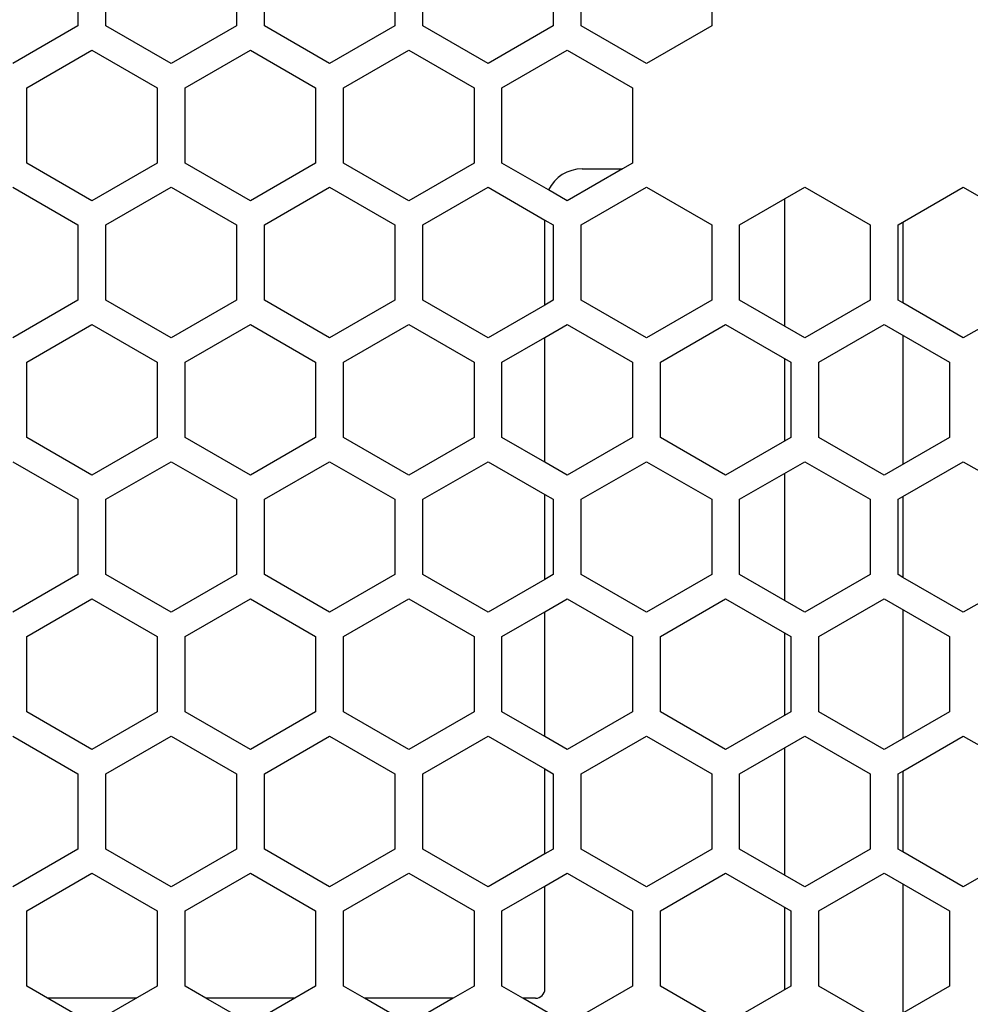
# Model space of a CAD drawing. Header units: millimetres. Extents: x -183 to 9, y -80 to 303.
# Tile 4 of 21: x -142 to -91, y 34 to 87. Entities that reach past the tile are written whole.
import ezdxf

# ---------------------------------------------------------------- set-up
doc = ezdxf.new("R2010")
doc.units = ezdxf.units.MM

# ---------------------------------------------------------------- blocks, each defined once
blk = doc.blocks.new('Abdeckfolie-S60-PSU_1__15', base_point=(-154, 34.5))
at = {"color": 7, "linetype": 'Continuous'}
for p, q in [((-111.7, 79), (-109.54, 79)), ((-113.7, 71.691), (-113.7, 76.252)), ((-113.7, 63.262), (-113.7, 69.959)), ((-113.7, 56.969), (-113.7, 61.53)), ((-113.7, 48.539), (-113.7, 55.236)), ((-113.7, 42.246), (-113.7, 46.807)), ((-113.7, 35), (-113.7, 40.514)), ((-135.617, 34.5), (-140.383, 34.5)), ((-127.117, 34.5), (-131.883, 34.5)), ((-118.617, 34.5), (-123.383, 34.5)), ((-114.2, 34.5), (-114.883, 34.5))]:
    blk.add_line(p, q, dxfattribs=at)
for centre, radius, start, end in [((-111.7, 77), 2, 90, 154.2371), ((-114.2, 35), 0.5, 270, 0)]:
    blk.add_arc(centre, radius, start, end, dxfattribs=at)
blk = doc.blocks.new('Netzteil-HLG-240-24__22', base_point=(-156.167, 20.422))
at = {"color": 7, "linetype": 'Continuous'}
for p, q in [((-100.833, 70.555), (-100.833, 77.388)), ((-94.5, 76.137), (-94.5, 71.806)), ((-94.5, 70.074), (-94.5, 63.146)), ((-100.833, 64.397), (-100.833, 68.823)), ((-100.833, 55.833), (-100.833, 62.665)), ((-94.5, 61.414), (-94.5, 57.084)), ((-94.5, 55.352), (-94.5, 48.424)), ((-100.833, 49.675), (-100.833, 54.101)), ((-100.833, 41.111), (-100.833, 47.943)), ((-94.5, 46.692), (-94.5, 42.362)), ((-94.5, 40.63), (-94.5, 33.701)), ((-100.833, 34.952), (-100.833, 39.378))]:
    blk.add_line(p, q, dxfattribs=at)
blk = doc.blocks.new('Gehaeuseschale-unten-L5_0007876-schwarz__35', base_point=(-171, -19.5))
at = {"color": 7, "linetype": 'Continuous'}
for p, q in [((-138.75, 90.715), (-138.75, 86.673)), ((-138.75, 86.673), (-142.25, 84.652)), ((-124.5, 83.353), (-121, 85.374)), ((-121, 85.374), (-117.5, 83.353)), ((-116, 83.353), (-112.5, 85.374)), ((-112.5, 85.374), (-109, 83.353)), ((-124.5, 79.312), (-124.5, 83.353)), ((-117.5, 83.353), (-117.5, 79.312)), ((-116, 79.312), (-116, 83.353)), ((-109, 83.353), (-109, 79.312)), ((-121, 77.291), (-124.5, 79.312)), ((-117.5, 79.312), (-121, 77.291)), ((-113.501, 77.869), (-116, 79.312)), ((-109, 79.312), (-109.54, 79)), ((-109.54, 79), (-112.5, 77.291)), ((-128.75, 75.992), (-125.25, 78.013)), ((-125.25, 78.013), (-121.75, 75.992)), ((-120.25, 75.992), (-116.75, 78.013)), ((-116.75, 78.013), (-113.7, 76.252)), ((-112.5, 77.291), (-113.501, 77.869)), ((-111.75, 75.992), (-108.25, 78.013)), ((-108.25, 78.013), (-104.75, 75.992)), ((-103.25, 75.992), (-99.75, 78.013)), ((-99.75, 78.013), (-96.25, 75.992)), ((-94.75, 75.992), (-91.25, 78.013)), ((-91.25, 78.013), (-87.75, 75.992)), ((-113.7, 76.252), (-113.25, 75.992)), ((-128.75, 71.951), (-128.75, 75.992)), ((-121.75, 75.992), (-121.75, 71.951)), ((-120.25, 71.951), (-120.25, 75.992)), ((-113.25, 75.992), (-113.25, 71.951)), ((-111.75, 71.951), (-111.75, 75.992)), ((-104.75, 75.992), (-104.75, 71.951)), ((-103.25, 71.951), (-103.25, 75.992)), ((-96.25, 75.992), (-96.25, 71.951)), ((-94.75, 71.951), (-94.75, 75.992)), ((-125.25, 69.93), (-128.75, 71.951)), ((-121.75, 71.951), (-125.25, 69.93)), ((-116.75, 69.93), (-120.25, 71.951)), ((-113.25, 71.951), (-113.7, 71.691)), ((-108.25, 69.93), (-111.75, 71.951)), ((-104.75, 71.951), (-108.25, 69.93)), ((-99.75, 69.93), (-103.25, 71.951)), ((-96.25, 71.951), (-99.75, 69.93)), ((-94.5, 71.806), (-94.75, 71.951)), ((-87.75, 71.951), (-91.25, 69.93)), ((-113.7, 71.691), (-116.75, 69.93)), ((-91.25, 69.93), (-94.5, 71.806)), ((-133, 68.631), (-129.5, 70.652)), ((-129.5, 70.652), (-126, 68.631)), ((-124.5, 68.631), (-121, 70.652)), ((-121, 70.652), (-117.5, 68.631)), ((-113.7, 69.959), (-112.5, 70.652)), ((-112.5, 70.652), (-109, 68.631)), ((-107.5, 68.631), (-104, 70.652)), ((-104, 70.652), (-100.5, 68.631)), ((-99, 68.631), (-95.5, 70.652)), ((-95.5, 70.652), (-92, 68.631)), ((-116, 68.631), (-113.7, 69.959)), ((-133, 64.59), (-133, 68.631)), ((-126, 68.631), (-126, 64.59)), ((-124.5, 64.59), (-124.5, 68.631)), ((-117.5, 68.631), (-117.5, 64.59)), ((-116, 64.59), (-116, 68.631)), ((-109, 68.631), (-109, 64.59)), ((-107.5, 64.59), (-107.5, 68.631)), ((-100.5, 68.631), (-100.5, 64.59)), ((-99, 64.59), (-99, 68.631)), ((-92, 68.631), (-92, 64.59)), ((-129.5, 62.569), (-133, 64.59)), ((-126, 64.59), (-129.5, 62.569)), ((-121, 62.569), (-124.5, 64.59)), ((-117.5, 64.59), (-121, 62.569)), ((-113.7, 63.262), (-116, 64.59)), ((-109, 64.59), (-112.5, 62.569)), ((-104, 62.569), (-107.5, 64.59)), ((-100.5, 64.59), (-104, 62.569)), ((-95.5, 62.569), (-99, 64.59)), ((-92, 64.59), (-95.5, 62.569)), ((-137.25, 61.27), (-133.75, 63.291)), ((-133.75, 63.291), (-130.25, 61.27)), ((-128.75, 61.27), (-125.25, 63.291)), ((-125.25, 63.291), (-121.75, 61.27)), ((-120.25, 61.27), (-116.75, 63.291)), ((-116.75, 63.291), (-113.7, 61.53)), ((-112.5, 62.569), (-113.7, 63.262)), ((-111.75, 61.27), (-108.25, 63.291)), ((-108.25, 63.291), (-104.75, 61.27)), ((-103.25, 61.27), (-99.75, 63.291)), ((-99.75, 63.291), (-96.25, 61.27)), ((-94.5, 61.414), (-91.25, 63.291)), ((-91.25, 63.291), (-87.75, 61.27)), ((-113.7, 61.53), (-113.25, 61.27)), ((-94.75, 61.27), (-94.5, 61.414)), ((-137.25, 57.228), (-137.25, 61.27)), ((-130.25, 61.27), (-130.25, 57.228)), ((-128.75, 57.228), (-128.75, 61.27)), ((-121.75, 61.27), (-121.75, 57.228)), ((-120.25, 57.228), (-120.25, 61.27)), ((-113.25, 61.27), (-113.25, 57.228)), ((-111.75, 57.228), (-111.75, 61.27)), ((-104.75, 61.27), (-104.75, 57.228)), ((-103.25, 57.228), (-103.25, 61.27)), ((-96.25, 61.27), (-96.25, 57.228)), ((-94.75, 57.228), (-94.75, 61.27)), ((-133.75, 55.208), (-137.25, 57.228)), ((-130.25, 57.228), (-133.75, 55.208)), ((-125.25, 55.208), (-128.75, 57.228)), ((-121.75, 57.228), (-125.25, 55.208)), ((-116.75, 55.208), (-120.25, 57.228)), ((-113.25, 57.228), (-113.7, 56.969)), ((-108.25, 55.208), (-111.75, 57.228)), ((-104.75, 57.228), (-108.25, 55.208)), ((-99.75, 55.208), (-103.25, 57.228)), ((-96.25, 57.228), (-99.75, 55.208)), ((-94.5, 57.084), (-94.75, 57.228)), ((-91.25, 55.208), (-94.5, 57.084)), ((-87.75, 57.228), (-91.25, 55.208)), ((-113.7, 56.969), (-116.75, 55.208)), ((-141.5, 53.909), (-138, 55.929)), ((-138, 55.929), (-134.5, 53.909)), ((-133, 53.909), (-129.5, 55.929)), ((-129.5, 55.929), (-126, 53.909)), ((-124.5, 53.909), (-121, 55.929)), ((-121, 55.929), (-117.5, 53.909)), ((-113.7, 55.236), (-112.5, 55.929)), ((-112.5, 55.929), (-109, 53.909)), ((-107.5, 53.909), (-104, 55.929)), ((-104, 55.929), (-100.5, 53.909)), ((-99, 53.909), (-95.5, 55.929)), ((-95.5, 55.929), (-92, 53.909)), ((-116, 53.909), (-113.7, 55.236)), ((-141.5, 49.867), (-141.5, 53.909)), ((-134.5, 53.909), (-134.5, 49.867)), ((-133, 49.867), (-133, 53.909)), ((-126, 53.909), (-126, 49.867)), ((-124.5, 49.867), (-124.5, 53.909)), ((-117.5, 53.909), (-117.5, 49.867)), ((-116, 49.867), (-116, 53.909)), ((-109, 53.909), (-109, 49.867)), ((-107.5, 49.867), (-107.5, 53.909)), ((-100.5, 53.909), (-100.5, 49.867)), ((-99, 49.867), (-99, 53.909)), ((-92, 53.909), (-92, 49.867)), ((-138, 47.846), (-141.5, 49.867)), ((-134.5, 49.867), (-138, 47.846)), ((-129.5, 47.846), (-133, 49.867)), ((-126, 49.867), (-129.5, 47.846)), ((-121, 47.846), (-124.5, 49.867)), ((-117.5, 49.867), (-121, 47.846)), ((-113.7, 48.539), (-116, 49.867)), ((-109, 49.867), (-112.5, 47.846)), ((-104, 47.846), (-107.5, 49.867)), ((-100.5, 49.867), (-104, 47.846)), ((-95.5, 47.846), (-99, 49.867)), ((-92, 49.867), (-95.5, 47.846)), ((-137.25, 46.547), (-133.75, 48.568)), ((-133.75, 48.568), (-130.25, 46.547)), ((-128.75, 46.547), (-125.25, 48.568)), ((-125.25, 48.568), (-121.75, 46.547)), ((-120.25, 46.547), (-116.75, 48.568)), ((-116.75, 48.568), (-113.7, 46.807)), ((-112.5, 47.846), (-113.7, 48.539)), ((-111.75, 46.547), (-108.25, 48.568)), ((-108.25, 48.568), (-104.75, 46.547)), ((-103.25, 46.547), (-99.75, 48.568)), ((-99.75, 48.568), (-96.25, 46.547)), ((-94.5, 46.692), (-91.25, 48.568)), ((-91.25, 48.568), (-87.75, 46.547)), ((-137.25, 42.506), (-137.25, 46.547)), ((-130.25, 46.547), (-130.25, 42.506)), ((-128.75, 42.506), (-128.75, 46.547)), ((-121.75, 46.547), (-121.75, 42.506)), ((-120.25, 42.506), (-120.25, 46.547)), ((-113.7, 46.807), (-113.25, 46.547)), ((-113.25, 46.547), (-113.25, 42.506)), ((-111.75, 42.506), (-111.75, 46.547)), ((-104.75, 46.547), (-104.75, 42.506)), ((-103.25, 42.506), (-103.25, 46.547)), ((-96.25, 46.547), (-96.25, 42.506)), ((-94.75, 46.547), (-94.5, 46.692)), ((-94.75, 42.506), (-94.75, 46.547)), ((-133.75, 40.485), (-137.25, 42.506)), ((-130.25, 42.506), (-133.75, 40.485)), ((-125.25, 40.485), (-128.75, 42.506)), ((-121.75, 42.506), (-125.25, 40.485)), ((-116.75, 40.485), (-120.25, 42.506)), ((-113.25, 42.506), (-113.7, 42.246)), ((-108.25, 40.485), (-111.75, 42.506)), ((-104.75, 42.506), (-108.25, 40.485)), ((-99.75, 40.485), (-103.25, 42.506)), ((-96.25, 42.506), (-99.75, 40.485)), ((-94.5, 42.362), (-94.75, 42.506)), ((-91.25, 40.485), (-94.5, 42.362)), ((-87.75, 42.506), (-91.25, 40.485)), ((-113.7, 42.246), (-116.75, 40.485)), ((-133, 39.186), (-129.5, 41.207)), ((-129.5, 41.207), (-126, 39.186)), ((-124.5, 39.186), (-121, 41.207)), ((-121, 41.207), (-117.5, 39.186)), ((-113.7, 40.514), (-112.5, 41.207)), ((-112.5, 41.207), (-109, 39.186)), ((-107.5, 39.186), (-104, 41.207)), ((-104, 41.207), (-100.5, 39.186)), ((-99, 39.186), (-95.5, 41.207)), ((-95.5, 41.207), (-92, 39.186)), ((-116, 39.186), (-113.7, 40.514)), ((-133, 35.145), (-133, 39.186)), ((-126, 39.186), (-126, 35.145)), ((-124.5, 35.145), (-124.5, 39.186)), ((-117.5, 39.186), (-117.5, 35.145)), ((-116, 35.145), (-116, 39.186)), ((-109, 39.186), (-109, 35.145)), ((-107.5, 35.145), (-107.5, 39.186)), ((-100.5, 39.186), (-100.5, 39)), ((-99, 35.145), (-99, 39.186)), ((-92, 39.186), (-92, 35.145)), ((-100.5, 39), (-100.5, 35.145)), ((-131.883, 34.5), (-133, 35.145)), ((-126, 35.145), (-127.117, 34.5)), ((-123.383, 34.5), (-124.5, 35.145)), ((-117.5, 35.145), (-118.617, 34.5)), ((-114.883, 34.5), (-116, 35.145)), ((-109, 35.145), (-112.5, 33.124)), ((-104, 33.124), (-107.5, 35.145)), ((-100.5, 35.145), (-104, 33.124)), ((-95.5, 33.124), (-99, 35.145)), ((-92, 35.145), (-95.5, 33.124)), ((-129.5, 33.124), (-131.883, 34.5)), ((-127.117, 34.5), (-129.5, 33.124)), ((-121, 33.124), (-123.383, 34.5)), ((-118.617, 34.5), (-121, 33.124)), ((-112.5, 33.124), (-114.883, 34.5))]:
    blk.add_line(p, q, dxfattribs=at)
blk = doc.blocks.new('Gehaeuseschale-unten__36', base_point=(-171, -19.5))
at = {"color": 7, "linetype": 'Continuous'}
for p, q in [((-138.75, 90.715), (-138.75, 86.673)), ((-138.75, 86.673), (-142.25, 84.652)), ((-124.5, 83.353), (-121, 85.374)), ((-121, 85.374), (-117.5, 83.353)), ((-116, 83.353), (-112.5, 85.374)), ((-112.5, 85.374), (-109, 83.353)), ((-124.5, 79.312), (-124.5, 83.353)), ((-117.5, 83.353), (-117.5, 79.312)), ((-116, 79.312), (-116, 83.353)), ((-109, 83.353), (-109, 79.312)), ((-121, 77.291), (-124.5, 79.312)), ((-117.5, 79.312), (-121, 77.291)), ((-113.501, 77.869), (-116, 79.312)), ((-109, 79.312), (-109.54, 79)), ((-109.54, 79), (-112.5, 77.291)), ((-128.75, 75.992), (-125.25, 78.013)), ((-125.25, 78.013), (-121.75, 75.992)), ((-120.25, 75.992), (-116.75, 78.013)), ((-116.75, 78.013), (-113.7, 76.252)), ((-112.5, 77.291), (-113.501, 77.869)), ((-111.75, 75.992), (-108.25, 78.013)), ((-108.25, 78.013), (-104.75, 75.992)), ((-103.25, 75.992), (-99.75, 78.013)), ((-99.75, 78.013), (-96.25, 75.992)), ((-94.75, 75.992), (-91.25, 78.013)), ((-91.25, 78.013), (-87.75, 75.992)), ((-113.7, 76.252), (-113.25, 75.992)), ((-128.75, 71.951), (-128.75, 75.992)), ((-121.75, 75.992), (-121.75, 71.951)), ((-120.25, 71.951), (-120.25, 75.992)), ((-113.25, 75.992), (-113.25, 71.951)), ((-111.75, 71.951), (-111.75, 75.992)), ((-104.75, 75.992), (-104.75, 71.951)), ((-103.25, 71.951), (-103.25, 75.992)), ((-96.25, 75.992), (-96.25, 71.951)), ((-94.75, 71.951), (-94.75, 75.992)), ((-125.25, 69.93), (-128.75, 71.951)), ((-121.75, 71.951), (-125.25, 69.93)), ((-116.75, 69.93), (-120.25, 71.951)), ((-113.25, 71.951), (-113.7, 71.691)), ((-108.25, 69.93), (-111.75, 71.951)), ((-104.75, 71.951), (-108.25, 69.93)), ((-99.75, 69.93), (-103.25, 71.951)), ((-96.25, 71.951), (-99.75, 69.93)), ((-94.5, 71.806), (-94.75, 71.951)), ((-87.75, 71.951), (-91.25, 69.93)), ((-113.7, 71.691), (-116.75, 69.93)), ((-91.25, 69.93), (-94.5, 71.806)), ((-133, 68.631), (-129.5, 70.652)), ((-129.5, 70.652), (-126, 68.631)), ((-124.5, 68.631), (-121, 70.652)), ((-121, 70.652), (-117.5, 68.631)), ((-113.7, 69.959), (-112.5, 70.652)), ((-112.5, 70.652), (-109, 68.631)), ((-107.5, 68.631), (-104, 70.652)), ((-104, 70.652), (-100.5, 68.631)), ((-99, 68.631), (-95.5, 70.652)), ((-95.5, 70.652), (-92, 68.631)), ((-116, 68.631), (-113.7, 69.959)), ((-133, 64.59), (-133, 68.631)), ((-126, 68.631), (-126, 64.59)), ((-124.5, 64.59), (-124.5, 68.631)), ((-117.5, 68.631), (-117.5, 64.59)), ((-116, 64.59), (-116, 68.631)), ((-109, 68.631), (-109, 64.59)), ((-107.5, 64.59), (-107.5, 68.631)), ((-100.5, 68.631), (-100.5, 64.59)), ((-99, 64.59), (-99, 68.631)), ((-92, 68.631), (-92, 64.59)), ((-129.5, 62.569), (-133, 64.59)), ((-126, 64.59), (-129.5, 62.569)), ((-121, 62.569), (-124.5, 64.59)), ((-117.5, 64.59), (-121, 62.569)), ((-113.7, 63.262), (-116, 64.59)), ((-109, 64.59), (-112.5, 62.569)), ((-104, 62.569), (-107.5, 64.59)), ((-100.5, 64.59), (-104, 62.569)), ((-95.5, 62.569), (-99, 64.59)), ((-92, 64.59), (-95.5, 62.569)), ((-137.25, 61.27), (-133.75, 63.291)), ((-133.75, 63.291), (-130.25, 61.27)), ((-128.75, 61.27), (-125.25, 63.291)), ((-125.25, 63.291), (-121.75, 61.27)), ((-120.25, 61.27), (-116.75, 63.291)), ((-116.75, 63.291), (-113.7, 61.53)), ((-112.5, 62.569), (-113.7, 63.262)), ((-111.75, 61.27), (-108.25, 63.291)), ((-108.25, 63.291), (-104.75, 61.27)), ((-103.25, 61.27), (-99.75, 63.291)), ((-99.75, 63.291), (-96.25, 61.27)), ((-94.5, 61.414), (-91.25, 63.291)), ((-91.25, 63.291), (-87.75, 61.27)), ((-113.7, 61.53), (-113.25, 61.27)), ((-94.75, 61.27), (-94.5, 61.414)), ((-137.25, 57.228), (-137.25, 61.27)), ((-130.25, 61.27), (-130.25, 57.228)), ((-128.75, 57.228), (-128.75, 61.27)), ((-121.75, 61.27), (-121.75, 57.228)), ((-120.25, 57.228), (-120.25, 61.27)), ((-113.25, 61.27), (-113.25, 57.228)), ((-111.75, 57.228), (-111.75, 61.27)), ((-104.75, 61.27), (-104.75, 57.228)), ((-103.25, 57.228), (-103.25, 61.27)), ((-96.25, 61.27), (-96.25, 57.228)), ((-94.75, 57.228), (-94.75, 61.27)), ((-133.75, 55.208), (-137.25, 57.228)), ((-130.25, 57.228), (-133.75, 55.208)), ((-125.25, 55.208), (-128.75, 57.228)), ((-121.75, 57.228), (-125.25, 55.208)), ((-116.75, 55.208), (-120.25, 57.228)), ((-113.25, 57.228), (-113.7, 56.969)), ((-108.25, 55.208), (-111.75, 57.228)), ((-104.75, 57.228), (-108.25, 55.208)), ((-99.75, 55.208), (-103.25, 57.228)), ((-96.25, 57.228), (-99.75, 55.208)), ((-94.5, 57.084), (-94.75, 57.228)), ((-91.25, 55.208), (-94.5, 57.084)), ((-87.75, 57.228), (-91.25, 55.208)), ((-113.7, 56.969), (-116.75, 55.208)), ((-141.5, 53.909), (-138, 55.929)), ((-138, 55.929), (-134.5, 53.909)), ((-133, 53.909), (-129.5, 55.929)), ((-129.5, 55.929), (-126, 53.909)), ((-124.5, 53.909), (-121, 55.929)), ((-121, 55.929), (-117.5, 53.909)), ((-113.7, 55.236), (-112.5, 55.929)), ((-112.5, 55.929), (-109, 53.909)), ((-107.5, 53.909), (-104, 55.929)), ((-104, 55.929), (-100.5, 53.909)), ((-99, 53.909), (-95.5, 55.929)), ((-95.5, 55.929), (-92, 53.909)), ((-116, 53.909), (-113.7, 55.236)), ((-141.5, 49.867), (-141.5, 53.909)), ((-134.5, 53.909), (-134.5, 49.867)), ((-133, 49.867), (-133, 53.909)), ((-126, 53.909), (-126, 49.867)), ((-124.5, 49.867), (-124.5, 53.909)), ((-117.5, 53.909), (-117.5, 49.867)), ((-116, 49.867), (-116, 53.909)), ((-109, 53.909), (-109, 49.867)), ((-107.5, 49.867), (-107.5, 53.909)), ((-100.5, 53.909), (-100.5, 49.867)), ((-99, 49.867), (-99, 53.909)), ((-92, 53.909), (-92, 49.867)), ((-138, 47.846), (-141.5, 49.867)), ((-134.5, 49.867), (-138, 47.846)), ((-129.5, 47.846), (-133, 49.867)), ((-126, 49.867), (-129.5, 47.846)), ((-121, 47.846), (-124.5, 49.867)), ((-117.5, 49.867), (-121, 47.846)), ((-113.7, 48.539), (-116, 49.867)), ((-109, 49.867), (-112.5, 47.846)), ((-104, 47.846), (-107.5, 49.867)), ((-100.5, 49.867), (-104, 47.846)), ((-95.5, 47.846), (-99, 49.867)), ((-92, 49.867), (-95.5, 47.846)), ((-137.25, 46.547), (-133.75, 48.568)), ((-133.75, 48.568), (-130.25, 46.547)), ((-128.75, 46.547), (-125.25, 48.568)), ((-125.25, 48.568), (-121.75, 46.547)), ((-120.25, 46.547), (-116.75, 48.568)), ((-116.75, 48.568), (-113.7, 46.807)), ((-112.5, 47.846), (-113.7, 48.539)), ((-111.75, 46.547), (-108.25, 48.568)), ((-108.25, 48.568), (-104.75, 46.547)), ((-103.25, 46.547), (-99.75, 48.568)), ((-99.75, 48.568), (-96.25, 46.547)), ((-94.5, 46.692), (-91.25, 48.568)), ((-91.25, 48.568), (-87.75, 46.547)), ((-137.25, 42.506), (-137.25, 46.547)), ((-130.25, 46.547), (-130.25, 42.506)), ((-128.75, 42.506), (-128.75, 46.547)), ((-121.75, 46.547), (-121.75, 42.506)), ((-120.25, 42.506), (-120.25, 46.547)), ((-113.7, 46.807), (-113.25, 46.547)), ((-113.25, 46.547), (-113.25, 42.506)), ((-111.75, 42.506), (-111.75, 46.547)), ((-104.75, 46.547), (-104.75, 42.506)), ((-103.25, 42.506), (-103.25, 46.547)), ((-96.25, 46.547), (-96.25, 42.506)), ((-94.75, 46.547), (-94.5, 46.692)), ((-94.75, 42.506), (-94.75, 46.547)), ((-133.75, 40.485), (-137.25, 42.506)), ((-130.25, 42.506), (-133.75, 40.485)), ((-125.25, 40.485), (-128.75, 42.506)), ((-121.75, 42.506), (-125.25, 40.485)), ((-116.75, 40.485), (-120.25, 42.506)), ((-113.25, 42.506), (-113.7, 42.246)), ((-108.25, 40.485), (-111.75, 42.506)), ((-104.75, 42.506), (-108.25, 40.485)), ((-99.75, 40.485), (-103.25, 42.506)), ((-96.25, 42.506), (-99.75, 40.485)), ((-94.5, 42.362), (-94.75, 42.506)), ((-91.25, 40.485), (-94.5, 42.362)), ((-87.75, 42.506), (-91.25, 40.485)), ((-113.7, 42.246), (-116.75, 40.485)), ((-133, 39.186), (-129.5, 41.207)), ((-129.5, 41.207), (-126, 39.186)), ((-124.5, 39.186), (-121, 41.207)), ((-121, 41.207), (-117.5, 39.186)), ((-113.7, 40.514), (-112.5, 41.207)), ((-112.5, 41.207), (-109, 39.186)), ((-107.5, 39.186), (-104, 41.207)), ((-104, 41.207), (-100.5, 39.186)), ((-99, 39.186), (-95.5, 41.207)), ((-95.5, 41.207), (-92, 39.186)), ((-116, 39.186), (-113.7, 40.514)), ((-133, 35.145), (-133, 39.186)), ((-126, 39.186), (-126, 35.145)), ((-124.5, 35.145), (-124.5, 39.186)), ((-117.5, 39.186), (-117.5, 35.145)), ((-116, 35.145), (-116, 39.186)), ((-109, 39.186), (-109, 35.145)), ((-107.5, 35.145), (-107.5, 39.186)), ((-100.5, 39.186), (-100.5, 39)), ((-99, 35.145), (-99, 39.186)), ((-92, 39.186), (-92, 35.145)), ((-100.5, 39), (-100.5, 35.145)), ((-131.883, 34.5), (-133, 35.145)), ((-126, 35.145), (-127.117, 34.5)), ((-123.383, 34.5), (-124.5, 35.145)), ((-117.5, 35.145), (-118.617, 34.5)), ((-114.883, 34.5), (-116, 35.145)), ((-109, 35.145), (-112.5, 33.124)), ((-104, 33.124), (-107.5, 35.145)), ((-100.5, 35.145), (-104, 33.124)), ((-95.5, 33.124), (-99, 35.145)), ((-92, 35.145), (-95.5, 33.124)), ((-129.5, 33.124), (-131.883, 34.5)), ((-127.117, 34.5), (-129.5, 33.124)), ((-121, 33.124), (-123.383, 34.5)), ((-118.617, 34.5), (-121, 33.124)), ((-112.5, 33.124), (-114.883, 34.5))]:
    blk.add_line(p, q, dxfattribs=at)
blk = doc.blocks.new('Gehaeuseschale-oben__37', base_point=(-171, -19.5))
at = {"color": 7, "linetype": 'Continuous'}
for p, q in [((-138.75, 90.715), (-138.75, 86.673)), ((-137.25, 86.673), (-137.25, 90.715)), ((-130.25, 90.715), (-130.25, 86.673)), ((-128.75, 86.673), (-128.75, 90.715)), ((-121.75, 90.715), (-121.75, 86.673)), ((-120.25, 86.673), (-120.25, 90.715)), ((-113.25, 90.715), (-113.25, 86.673)), ((-111.75, 86.673), (-111.75, 90.715)), ((-104.75, 90.715), (-104.75, 86.673)), ((-138.75, 86.673), (-142.25, 84.652)), ((-133.75, 84.652), (-137.25, 86.673)), ((-130.25, 86.673), (-133.75, 84.652)), ((-125.25, 84.652), (-128.75, 86.673)), ((-121.75, 86.673), (-125.25, 84.652)), ((-116.75, 84.652), (-120.25, 86.673)), ((-113.25, 86.673), (-116.75, 84.652)), ((-108.25, 84.652), (-111.75, 86.673)), ((-104.75, 86.673), (-108.25, 84.652)), ((-141.5, 83.353), (-138, 85.374)), ((-138, 85.374), (-134.5, 83.353)), ((-133, 83.353), (-129.5, 85.374)), ((-129.5, 85.374), (-126, 83.353)), ((-124.5, 83.353), (-121, 85.374)), ((-121, 85.374), (-117.5, 83.353)), ((-116, 83.353), (-112.5, 85.374)), ((-112.5, 85.374), (-109, 83.353)), ((-141.5, 79.312), (-141.5, 83.353)), ((-134.5, 83.353), (-134.5, 79.312)), ((-133, 79.312), (-133, 83.353)), ((-126, 83.353), (-126, 79.312)), ((-124.5, 79.312), (-124.5, 83.353)), ((-117.5, 83.353), (-117.5, 79.312)), ((-116, 79.312), (-116, 83.353)), ((-109, 83.353), (-109, 79.312)), ((-138, 77.291), (-141.5, 79.312)), ((-134.5, 79.312), (-138, 77.291)), ((-129.5, 77.291), (-133, 79.312)), ((-126, 79.312), (-129.5, 77.291)), ((-121, 77.291), (-124.5, 79.312)), ((-117.5, 79.312), (-121, 77.291)), ((-113.501, 77.869), (-116, 79.312)), ((-109, 79.312), (-109.54, 79)), ((-109.54, 79), (-112.5, 77.291)), ((-142.25, 78.013), (-138.75, 75.992)), ((-137.25, 75.992), (-133.75, 78.013)), ((-133.75, 78.013), (-130.25, 75.992)), ((-128.75, 75.992), (-125.25, 78.013)), ((-125.25, 78.013), (-121.75, 75.992)), ((-120.25, 75.992), (-116.75, 78.013)), ((-116.75, 78.013), (-113.7, 76.252)), ((-112.5, 77.291), (-113.501, 77.869)), ((-111.75, 75.992), (-108.25, 78.013)), ((-108.25, 78.013), (-104.75, 75.992)), ((-103.25, 75.992), (-99.75, 78.013)), ((-99.75, 78.013), (-96.25, 75.992)), ((-94.75, 75.992), (-91.25, 78.013)), ((-91.25, 78.013), (-87.75, 75.992)), ((-113.7, 76.252), (-113.25, 75.992)), ((-138.75, 75.992), (-138.75, 71.951)), ((-137.25, 71.951), (-137.25, 75.992)), ((-130.25, 75.992), (-130.25, 71.951)), ((-128.75, 71.951), (-128.75, 75.992)), ((-121.75, 75.992), (-121.75, 71.951)), ((-120.25, 71.951), (-120.25, 75.992)), ((-113.25, 75.992), (-113.25, 71.951)), ((-111.75, 71.951), (-111.75, 75.992)), ((-104.75, 75.992), (-104.75, 71.951)), ((-103.25, 71.951), (-103.25, 75.992)), ((-96.25, 75.992), (-96.25, 71.951)), ((-94.75, 71.951), (-94.75, 75.992)), ((-138.75, 71.951), (-142.25, 69.93)), ((-133.75, 69.93), (-137.25, 71.951)), ((-130.25, 71.951), (-133.75, 69.93)), ((-125.25, 69.93), (-128.75, 71.951)), ((-121.75, 71.951), (-125.25, 69.93)), ((-116.75, 69.93), (-120.25, 71.951)), ((-113.25, 71.951), (-113.7, 71.691)), ((-108.25, 69.93), (-111.75, 71.951)), ((-104.75, 71.951), (-108.25, 69.93)), ((-99.75, 69.93), (-103.25, 71.951)), ((-96.25, 71.951), (-99.75, 69.93)), ((-94.5, 71.806), (-94.75, 71.951)), ((-87.75, 71.951), (-91.25, 69.93)), ((-113.7, 71.691), (-116.75, 69.93)), ((-91.25, 69.93), (-94.5, 71.806)), ((-141.5, 68.631), (-138, 70.652)), ((-138, 70.652), (-134.5, 68.631)), ((-133, 68.631), (-129.5, 70.652)), ((-129.5, 70.652), (-126, 68.631)), ((-124.5, 68.631), (-121, 70.652)), ((-121, 70.652), (-117.5, 68.631)), ((-113.7, 69.959), (-112.5, 70.652)), ((-112.5, 70.652), (-109, 68.631)), ((-107.5, 68.631), (-104, 70.652)), ((-104, 70.652), (-100.5, 68.631)), ((-99, 68.631), (-95.5, 70.652)), ((-95.5, 70.652), (-92, 68.631)), ((-116, 68.631), (-113.7, 69.959)), ((-141.5, 64.59), (-141.5, 68.631)), ((-134.5, 68.631), (-134.5, 64.59)), ((-133, 64.59), (-133, 68.631)), ((-126, 68.631), (-126, 64.59)), ((-124.5, 64.59), (-124.5, 68.631)), ((-117.5, 68.631), (-117.5, 64.59)), ((-116, 64.59), (-116, 68.631)), ((-109, 68.631), (-109, 64.59)), ((-107.5, 64.59), (-107.5, 68.631)), ((-100.5, 68.631), (-100.5, 64.59)), ((-99, 64.59), (-99, 68.631)), ((-92, 68.631), (-92, 64.59)), ((-138, 62.569), (-141.5, 64.59)), ((-134.5, 64.59), (-138, 62.569)), ((-129.5, 62.569), (-133, 64.59)), ((-126, 64.59), (-129.5, 62.569)), ((-121, 62.569), (-124.5, 64.59)), ((-117.5, 64.59), (-121, 62.569)), ((-113.7, 63.262), (-116, 64.59)), ((-109, 64.59), (-112.5, 62.569)), ((-104, 62.569), (-107.5, 64.59)), ((-100.5, 64.59), (-104, 62.569)), ((-95.5, 62.569), (-99, 64.59)), ((-92, 64.59), (-95.5, 62.569)), ((-142.25, 63.291), (-138.75, 61.27)), ((-137.25, 61.27), (-133.75, 63.291)), ((-133.75, 63.291), (-130.25, 61.27)), ((-128.75, 61.27), (-125.25, 63.291)), ((-125.25, 63.291), (-121.75, 61.27)), ((-120.25, 61.27), (-116.75, 63.291)), ((-116.75, 63.291), (-113.7, 61.53)), ((-112.5, 62.569), (-113.7, 63.262)), ((-111.75, 61.27), (-108.25, 63.291)), ((-108.25, 63.291), (-104.75, 61.27)), ((-103.25, 61.27), (-99.75, 63.291)), ((-99.75, 63.291), (-96.25, 61.27)), ((-94.5, 61.414), (-91.25, 63.291)), ((-91.25, 63.291), (-87.75, 61.27)), ((-113.7, 61.53), (-113.25, 61.27)), ((-94.75, 61.27), (-94.5, 61.414)), ((-138.75, 61.27), (-138.75, 57.228)), ((-137.25, 57.228), (-137.25, 61.27)), ((-130.25, 61.27), (-130.25, 57.228)), ((-128.75, 57.228), (-128.75, 61.27)), ((-121.75, 61.27), (-121.75, 57.228)), ((-120.25, 57.228), (-120.25, 61.27)), ((-113.25, 61.27), (-113.25, 57.228)), ((-111.75, 57.228), (-111.75, 61.27)), ((-104.75, 61.27), (-104.75, 57.228)), ((-103.25, 57.228), (-103.25, 61.27)), ((-96.25, 61.27), (-96.25, 57.228)), ((-94.75, 57.228), (-94.75, 61.27)), ((-138.75, 57.228), (-142.25, 55.208)), ((-133.75, 55.208), (-137.25, 57.228)), ((-130.25, 57.228), (-133.75, 55.208)), ((-125.25, 55.208), (-128.75, 57.228)), ((-121.75, 57.228), (-125.25, 55.208)), ((-116.75, 55.208), (-120.25, 57.228)), ((-113.25, 57.228), (-113.7, 56.969)), ((-108.25, 55.208), (-111.75, 57.228)), ((-104.75, 57.228), (-108.25, 55.208)), ((-99.75, 55.208), (-103.25, 57.228)), ((-96.25, 57.228), (-99.75, 55.208)), ((-94.5, 57.084), (-94.75, 57.228)), ((-91.25, 55.208), (-94.5, 57.084)), ((-87.75, 57.228), (-91.25, 55.208)), ((-113.7, 56.969), (-116.75, 55.208)), ((-141.5, 53.909), (-138, 55.929)), ((-138, 55.929), (-134.5, 53.909)), ((-133, 53.909), (-129.5, 55.929)), ((-129.5, 55.929), (-126, 53.909)), ((-124.5, 53.909), (-121, 55.929)), ((-121, 55.929), (-117.5, 53.909)), ((-113.7, 55.236), (-112.5, 55.929)), ((-112.5, 55.929), (-109, 53.909)), ((-107.5, 53.909), (-104, 55.929)), ((-104, 55.929), (-100.5, 53.909)), ((-99, 53.909), (-95.5, 55.929)), ((-95.5, 55.929), (-92, 53.909)), ((-116, 53.909), (-113.7, 55.236)), ((-141.5, 49.867), (-141.5, 53.909)), ((-134.5, 53.909), (-134.5, 49.867)), ((-133, 49.867), (-133, 53.909)), ((-126, 53.909), (-126, 49.867)), ((-124.5, 49.867), (-124.5, 53.909)), ((-117.5, 53.909), (-117.5, 49.867)), ((-116, 49.867), (-116, 53.909)), ((-109, 53.909), (-109, 49.867)), ((-107.5, 49.867), (-107.5, 53.909)), ((-100.5, 53.909), (-100.5, 49.867)), ((-99, 49.867), (-99, 53.909)), ((-92, 53.909), (-92, 49.867)), ((-138, 47.846), (-141.5, 49.867)), ((-134.5, 49.867), (-138, 47.846)), ((-129.5, 47.846), (-133, 49.867)), ((-126, 49.867), (-129.5, 47.846)), ((-121, 47.846), (-124.5, 49.867)), ((-117.5, 49.867), (-121, 47.846)), ((-113.7, 48.539), (-116, 49.867)), ((-109, 49.867), (-112.5, 47.846)), ((-104, 47.846), (-107.5, 49.867)), ((-100.5, 49.867), (-104, 47.846)), ((-95.5, 47.846), (-99, 49.867)), ((-92, 49.867), (-95.5, 47.846)), ((-142.25, 48.568), (-138.75, 46.547)), ((-137.25, 46.547), (-133.75, 48.568)), ((-133.75, 48.568), (-130.25, 46.547)), ((-128.75, 46.547), (-125.25, 48.568)), ((-125.25, 48.568), (-121.75, 46.547)), ((-120.25, 46.547), (-116.75, 48.568)), ((-116.75, 48.568), (-113.7, 46.807)), ((-112.5, 47.846), (-113.7, 48.539)), ((-111.75, 46.547), (-108.25, 48.568)), ((-108.25, 48.568), (-104.75, 46.547)), ((-103.25, 46.547), (-99.75, 48.568)), ((-99.75, 48.568), (-96.25, 46.547)), ((-94.5, 46.692), (-91.25, 48.568)), ((-91.25, 48.568), (-87.75, 46.547)), ((-138.75, 46.547), (-138.75, 42.506)), ((-137.25, 42.506), (-137.25, 46.547)), ((-130.25, 46.547), (-130.25, 42.506)), ((-128.75, 42.506), (-128.75, 46.547)), ((-121.75, 46.547), (-121.75, 42.506)), ((-120.25, 42.506), (-120.25, 46.547)), ((-113.7, 46.807), (-113.25, 46.547)), ((-113.25, 46.547), (-113.25, 42.506)), ((-111.75, 42.506), (-111.75, 46.547)), ((-104.75, 46.547), (-104.75, 42.506)), ((-103.25, 42.506), (-103.25, 46.547)), ((-96.25, 46.547), (-96.25, 42.506)), ((-94.75, 46.547), (-94.5, 46.692)), ((-94.75, 42.506), (-94.75, 46.547)), ((-138.75, 42.506), (-142.25, 40.485)), ((-133.75, 40.485), (-137.25, 42.506)), ((-130.25, 42.506), (-133.75, 40.485)), ((-125.25, 40.485), (-128.75, 42.506)), ((-121.75, 42.506), (-125.25, 40.485)), ((-116.75, 40.485), (-120.25, 42.506)), ((-113.25, 42.506), (-113.7, 42.246)), ((-108.25, 40.485), (-111.75, 42.506)), ((-104.75, 42.506), (-108.25, 40.485)), ((-99.75, 40.485), (-103.25, 42.506)), ((-96.25, 42.506), (-99.75, 40.485)), ((-94.5, 42.362), (-94.75, 42.506)), ((-91.25, 40.485), (-94.5, 42.362)), ((-87.75, 42.506), (-91.25, 40.485)), ((-113.7, 42.246), (-116.75, 40.485)), ((-141.5, 39.186), (-138, 41.207)), ((-138, 41.207), (-134.5, 39.186)), ((-133, 39.186), (-129.5, 41.207)), ((-129.5, 41.207), (-126, 39.186)), ((-124.5, 39.186), (-121, 41.207)), ((-121, 41.207), (-117.5, 39.186)), ((-113.7, 40.514), (-112.5, 41.207)), ((-112.5, 41.207), (-109, 39.186)), ((-107.5, 39.186), (-104, 41.207)), ((-104, 41.207), (-100.5, 39.186)), ((-99, 39.186), (-95.5, 41.207)), ((-95.5, 41.207), (-92, 39.186)), ((-116, 39.186), (-113.7, 40.514)), ((-141.5, 35.145), (-141.5, 39.186)), ((-134.5, 39.186), (-134.5, 35.145)), ((-133, 35.145), (-133, 39.186)), ((-126, 39.186), (-126, 35.145)), ((-124.5, 35.145), (-124.5, 39.186)), ((-117.5, 39.186), (-117.5, 35.145)), ((-116, 35.145), (-116, 39.186)), ((-109, 39.186), (-109, 35.145)), ((-107.5, 35.145), (-107.5, 39.186)), ((-100.5, 39.186), (-100.5, 39)), ((-99, 35.145), (-99, 39.186)), ((-92, 39.186), (-92, 35.145)), ((-100.5, 39), (-100.5, 35.145)), ((-138, 33.124), (-141.5, 35.145)), ((-134.5, 35.145), (-138, 33.124)), ((-131.883, 34.5), (-133, 35.145)), ((-126, 35.145), (-127.117, 34.5)), ((-123.383, 34.5), (-124.5, 35.145)), ((-117.5, 35.145), (-118.617, 34.5)), ((-114.883, 34.5), (-116, 35.145)), ((-109, 35.145), (-112.5, 33.124)), ((-104, 33.124), (-107.5, 35.145)), ((-100.5, 35.145), (-104, 33.124)), ((-95.5, 33.124), (-99, 35.145)), ((-92, 35.145), (-95.5, 33.124)), ((-129.5, 33.124), (-131.883, 34.5)), ((-127.117, 34.5), (-129.5, 33.124)), ((-121, 33.124), (-123.383, 34.5)), ((-118.617, 34.5), (-121, 33.124)), ((-112.5, 33.124), (-114.883, 34.5))]:
    blk.add_line(p, q, dxfattribs=at)
blk = doc.blocks.new('Gehaeuseschale-oben-L5_0007875-schwarz__38', base_point=(-171, -19.5))
at = {"color": 7, "linetype": 'Continuous'}
for p, q in [((-138.75, 90.715), (-138.75, 86.673)), ((-137.25, 86.673), (-137.25, 90.715)), ((-130.25, 90.715), (-130.25, 86.673)), ((-128.75, 86.673), (-128.75, 90.715)), ((-121.75, 90.715), (-121.75, 86.673)), ((-120.25, 86.673), (-120.25, 90.715)), ((-113.25, 90.715), (-113.25, 86.673)), ((-111.75, 86.673), (-111.75, 90.715)), ((-104.75, 90.715), (-104.75, 86.673)), ((-138.75, 86.673), (-142.25, 84.652)), ((-133.75, 84.652), (-137.25, 86.673)), ((-130.25, 86.673), (-133.75, 84.652)), ((-125.25, 84.652), (-128.75, 86.673)), ((-121.75, 86.673), (-125.25, 84.652)), ((-116.75, 84.652), (-120.25, 86.673)), ((-113.25, 86.673), (-116.75, 84.652)), ((-108.25, 84.652), (-111.75, 86.673)), ((-104.75, 86.673), (-108.25, 84.652)), ((-141.5, 83.353), (-138, 85.374)), ((-138, 85.374), (-134.5, 83.353)), ((-133, 83.353), (-129.5, 85.374)), ((-129.5, 85.374), (-126, 83.353)), ((-124.5, 83.353), (-121, 85.374)), ((-121, 85.374), (-117.5, 83.353)), ((-116, 83.353), (-112.5, 85.374)), ((-112.5, 85.374), (-109, 83.353)), ((-141.5, 79.312), (-141.5, 83.353)), ((-134.5, 83.353), (-134.5, 79.312)), ((-133, 79.312), (-133, 83.353)), ((-126, 83.353), (-126, 79.312)), ((-124.5, 79.312), (-124.5, 83.353)), ((-117.5, 83.353), (-117.5, 79.312)), ((-116, 79.312), (-116, 83.353)), ((-109, 83.353), (-109, 79.312)), ((-138, 77.291), (-141.5, 79.312)), ((-134.5, 79.312), (-138, 77.291)), ((-129.5, 77.291), (-133, 79.312)), ((-126, 79.312), (-129.5, 77.291)), ((-121, 77.291), (-124.5, 79.312)), ((-117.5, 79.312), (-121, 77.291)), ((-113.501, 77.869), (-116, 79.312)), ((-109, 79.312), (-109.54, 79)), ((-109.54, 79), (-112.5, 77.291)), ((-142.25, 78.013), (-138.75, 75.992)), ((-137.25, 75.992), (-133.75, 78.013)), ((-133.75, 78.013), (-130.25, 75.992)), ((-128.75, 75.992), (-125.25, 78.013)), ((-125.25, 78.013), (-121.75, 75.992)), ((-120.25, 75.992), (-116.75, 78.013)), ((-116.75, 78.013), (-113.7, 76.252)), ((-112.5, 77.291), (-113.501, 77.869)), ((-111.75, 75.992), (-108.25, 78.013)), ((-108.25, 78.013), (-104.75, 75.992)), ((-103.25, 75.992), (-99.75, 78.013)), ((-99.75, 78.013), (-96.25, 75.992)), ((-94.75, 75.992), (-91.25, 78.013)), ((-91.25, 78.013), (-87.75, 75.992)), ((-113.7, 76.252), (-113.25, 75.992)), ((-138.75, 75.992), (-138.75, 71.951)), ((-137.25, 71.951), (-137.25, 75.992)), ((-130.25, 75.992), (-130.25, 71.951)), ((-128.75, 71.951), (-128.75, 75.992)), ((-121.75, 75.992), (-121.75, 71.951)), ((-120.25, 71.951), (-120.25, 75.992)), ((-113.25, 75.992), (-113.25, 71.951)), ((-111.75, 71.951), (-111.75, 75.992)), ((-104.75, 75.992), (-104.75, 71.951)), ((-103.25, 71.951), (-103.25, 75.992)), ((-96.25, 75.992), (-96.25, 71.951)), ((-94.75, 71.951), (-94.75, 75.992)), ((-138.75, 71.951), (-142.25, 69.93)), ((-133.75, 69.93), (-137.25, 71.951)), ((-130.25, 71.951), (-133.75, 69.93)), ((-125.25, 69.93), (-128.75, 71.951)), ((-121.75, 71.951), (-125.25, 69.93)), ((-116.75, 69.93), (-120.25, 71.951)), ((-113.25, 71.951), (-113.7, 71.691)), ((-108.25, 69.93), (-111.75, 71.951)), ((-104.75, 71.951), (-108.25, 69.93)), ((-99.75, 69.93), (-103.25, 71.951)), ((-96.25, 71.951), (-99.75, 69.93)), ((-94.5, 71.806), (-94.75, 71.951)), ((-87.75, 71.951), (-91.25, 69.93)), ((-113.7, 71.691), (-116.75, 69.93)), ((-91.25, 69.93), (-94.5, 71.806)), ((-141.5, 68.631), (-138, 70.652)), ((-138, 70.652), (-134.5, 68.631)), ((-133, 68.631), (-129.5, 70.652)), ((-129.5, 70.652), (-126, 68.631)), ((-124.5, 68.631), (-121, 70.652)), ((-121, 70.652), (-117.5, 68.631)), ((-113.7, 69.959), (-112.5, 70.652)), ((-112.5, 70.652), (-109, 68.631)), ((-107.5, 68.631), (-104, 70.652)), ((-104, 70.652), (-100.5, 68.631)), ((-99, 68.631), (-95.5, 70.652)), ((-95.5, 70.652), (-92, 68.631)), ((-116, 68.631), (-113.7, 69.959)), ((-141.5, 64.59), (-141.5, 68.631)), ((-134.5, 68.631), (-134.5, 64.59)), ((-133, 64.59), (-133, 68.631)), ((-126, 68.631), (-126, 64.59)), ((-124.5, 64.59), (-124.5, 68.631)), ((-117.5, 68.631), (-117.5, 64.59)), ((-116, 64.59), (-116, 68.631)), ((-109, 68.631), (-109, 64.59)), ((-107.5, 64.59), (-107.5, 68.631)), ((-100.5, 68.631), (-100.5, 64.59)), ((-99, 64.59), (-99, 68.631)), ((-92, 68.631), (-92, 64.59)), ((-138, 62.569), (-141.5, 64.59)), ((-134.5, 64.59), (-138, 62.569)), ((-129.5, 62.569), (-133, 64.59)), ((-126, 64.59), (-129.5, 62.569)), ((-121, 62.569), (-124.5, 64.59)), ((-117.5, 64.59), (-121, 62.569)), ((-113.7, 63.262), (-116, 64.59)), ((-109, 64.59), (-112.5, 62.569)), ((-104, 62.569), (-107.5, 64.59)), ((-100.5, 64.59), (-104, 62.569)), ((-95.5, 62.569), (-99, 64.59)), ((-92, 64.59), (-95.5, 62.569)), ((-142.25, 63.291), (-138.75, 61.27)), ((-137.25, 61.27), (-133.75, 63.291)), ((-133.75, 63.291), (-130.25, 61.27)), ((-128.75, 61.27), (-125.25, 63.291)), ((-125.25, 63.291), (-121.75, 61.27)), ((-120.25, 61.27), (-116.75, 63.291)), ((-116.75, 63.291), (-113.7, 61.53)), ((-112.5, 62.569), (-113.7, 63.262)), ((-111.75, 61.27), (-108.25, 63.291)), ((-108.25, 63.291), (-104.75, 61.27)), ((-103.25, 61.27), (-99.75, 63.291)), ((-99.75, 63.291), (-96.25, 61.27)), ((-94.5, 61.414), (-91.25, 63.291)), ((-91.25, 63.291), (-87.75, 61.27)), ((-113.7, 61.53), (-113.25, 61.27)), ((-94.75, 61.27), (-94.5, 61.414)), ((-138.75, 61.27), (-138.75, 57.228)), ((-137.25, 57.228), (-137.25, 61.27)), ((-130.25, 61.27), (-130.25, 57.228)), ((-128.75, 57.228), (-128.75, 61.27)), ((-121.75, 61.27), (-121.75, 57.228)), ((-120.25, 57.228), (-120.25, 61.27)), ((-113.25, 61.27), (-113.25, 57.228)), ((-111.75, 57.228), (-111.75, 61.27)), ((-104.75, 61.27), (-104.75, 57.228)), ((-103.25, 57.228), (-103.25, 61.27)), ((-96.25, 61.27), (-96.25, 57.228)), ((-94.75, 57.228), (-94.75, 61.27)), ((-138.75, 57.228), (-142.25, 55.208)), ((-133.75, 55.208), (-137.25, 57.228)), ((-130.25, 57.228), (-133.75, 55.208)), ((-125.25, 55.208), (-128.75, 57.228)), ((-121.75, 57.228), (-125.25, 55.208)), ((-116.75, 55.208), (-120.25, 57.228)), ((-113.25, 57.228), (-113.7, 56.969)), ((-108.25, 55.208), (-111.75, 57.228)), ((-104.75, 57.228), (-108.25, 55.208)), ((-99.75, 55.208), (-103.25, 57.228)), ((-96.25, 57.228), (-99.75, 55.208)), ((-94.5, 57.084), (-94.75, 57.228)), ((-91.25, 55.208), (-94.5, 57.084)), ((-87.75, 57.228), (-91.25, 55.208)), ((-113.7, 56.969), (-116.75, 55.208)), ((-141.5, 53.909), (-138, 55.929)), ((-138, 55.929), (-134.5, 53.909)), ((-133, 53.909), (-129.5, 55.929)), ((-129.5, 55.929), (-126, 53.909)), ((-124.5, 53.909), (-121, 55.929)), ((-121, 55.929), (-117.5, 53.909)), ((-113.7, 55.236), (-112.5, 55.929)), ((-112.5, 55.929), (-109, 53.909)), ((-107.5, 53.909), (-104, 55.929)), ((-104, 55.929), (-100.5, 53.909)), ((-99, 53.909), (-95.5, 55.929)), ((-95.5, 55.929), (-92, 53.909)), ((-116, 53.909), (-113.7, 55.236)), ((-141.5, 49.867), (-141.5, 53.909)), ((-134.5, 53.909), (-134.5, 49.867)), ((-133, 49.867), (-133, 53.909)), ((-126, 53.909), (-126, 49.867)), ((-124.5, 49.867), (-124.5, 53.909)), ((-117.5, 53.909), (-117.5, 49.867)), ((-116, 49.867), (-116, 53.909)), ((-109, 53.909), (-109, 49.867)), ((-107.5, 49.867), (-107.5, 53.909)), ((-100.5, 53.909), (-100.5, 49.867)), ((-99, 49.867), (-99, 53.909)), ((-92, 53.909), (-92, 49.867)), ((-138, 47.846), (-141.5, 49.867)), ((-134.5, 49.867), (-138, 47.846)), ((-129.5, 47.846), (-133, 49.867)), ((-126, 49.867), (-129.5, 47.846)), ((-121, 47.846), (-124.5, 49.867)), ((-117.5, 49.867), (-121, 47.846)), ((-113.7, 48.539), (-116, 49.867)), ((-109, 49.867), (-112.5, 47.846)), ((-104, 47.846), (-107.5, 49.867)), ((-100.5, 49.867), (-104, 47.846)), ((-95.5, 47.846), (-99, 49.867)), ((-92, 49.867), (-95.5, 47.846)), ((-142.25, 48.568), (-138.75, 46.547)), ((-137.25, 46.547), (-133.75, 48.568)), ((-133.75, 48.568), (-130.25, 46.547)), ((-128.75, 46.547), (-125.25, 48.568)), ((-125.25, 48.568), (-121.75, 46.547)), ((-120.25, 46.547), (-116.75, 48.568)), ((-116.75, 48.568), (-113.7, 46.807)), ((-112.5, 47.846), (-113.7, 48.539)), ((-111.75, 46.547), (-108.25, 48.568)), ((-108.25, 48.568), (-104.75, 46.547)), ((-103.25, 46.547), (-99.75, 48.568)), ((-99.75, 48.568), (-96.25, 46.547)), ((-94.5, 46.692), (-91.25, 48.568)), ((-91.25, 48.568), (-87.75, 46.547)), ((-138.75, 46.547), (-138.75, 42.506)), ((-137.25, 42.506), (-137.25, 46.547)), ((-130.25, 46.547), (-130.25, 42.506)), ((-128.75, 42.506), (-128.75, 46.547)), ((-121.75, 46.547), (-121.75, 42.506)), ((-120.25, 42.506), (-120.25, 46.547)), ((-113.7, 46.807), (-113.25, 46.547)), ((-113.25, 46.547), (-113.25, 42.506)), ((-111.75, 42.506), (-111.75, 46.547)), ((-104.75, 46.547), (-104.75, 42.506)), ((-103.25, 42.506), (-103.25, 46.547)), ((-96.25, 46.547), (-96.25, 42.506)), ((-94.75, 46.547), (-94.5, 46.692)), ((-94.75, 42.506), (-94.75, 46.547)), ((-138.75, 42.506), (-142.25, 40.485)), ((-133.75, 40.485), (-137.25, 42.506)), ((-130.25, 42.506), (-133.75, 40.485)), ((-125.25, 40.485), (-128.75, 42.506)), ((-121.75, 42.506), (-125.25, 40.485)), ((-116.75, 40.485), (-120.25, 42.506)), ((-113.25, 42.506), (-113.7, 42.246)), ((-108.25, 40.485), (-111.75, 42.506)), ((-104.75, 42.506), (-108.25, 40.485)), ((-99.75, 40.485), (-103.25, 42.506)), ((-96.25, 42.506), (-99.75, 40.485)), ((-94.5, 42.362), (-94.75, 42.506)), ((-91.25, 40.485), (-94.5, 42.362)), ((-87.75, 42.506), (-91.25, 40.485)), ((-113.7, 42.246), (-116.75, 40.485)), ((-141.5, 39.186), (-138, 41.207)), ((-138, 41.207), (-134.5, 39.186)), ((-133, 39.186), (-129.5, 41.207)), ((-129.5, 41.207), (-126, 39.186)), ((-124.5, 39.186), (-121, 41.207)), ((-121, 41.207), (-117.5, 39.186)), ((-113.7, 40.514), (-112.5, 41.207)), ((-112.5, 41.207), (-109, 39.186)), ((-107.5, 39.186), (-104, 41.207)), ((-104, 41.207), (-100.5, 39.186)), ((-99, 39.186), (-95.5, 41.207)), ((-95.5, 41.207), (-92, 39.186)), ((-116, 39.186), (-113.7, 40.514)), ((-141.5, 35.145), (-141.5, 39.186)), ((-134.5, 39.186), (-134.5, 35.145)), ((-133, 35.145), (-133, 39.186)), ((-126, 39.186), (-126, 35.145)), ((-124.5, 35.145), (-124.5, 39.186)), ((-117.5, 39.186), (-117.5, 35.145)), ((-116, 35.145), (-116, 39.186)), ((-109, 39.186), (-109, 35.145)), ((-107.5, 35.145), (-107.5, 39.186)), ((-100.5, 39.186), (-100.5, 39)), ((-99, 35.145), (-99, 39.186)), ((-92, 39.186), (-92, 35.145)), ((-100.5, 39), (-100.5, 35.145)), ((-138, 33.124), (-141.5, 35.145)), ((-134.5, 35.145), (-138, 33.124)), ((-131.883, 34.5), (-133, 35.145)), ((-126, 35.145), (-127.117, 34.5)), ((-123.383, 34.5), (-124.5, 35.145)), ((-117.5, 35.145), (-118.617, 34.5)), ((-114.883, 34.5), (-116, 35.145)), ((-109, 35.145), (-112.5, 33.124)), ((-104, 33.124), (-107.5, 35.145)), ((-100.5, 35.145), (-104, 33.124)), ((-95.5, 33.124), (-99, 35.145)), ((-92, 35.145), (-95.5, 33.124)), ((-129.5, 33.124), (-131.883, 34.5)), ((-127.117, 34.5), (-129.5, 33.124)), ((-121, 33.124), (-123.383, 34.5)), ((-118.617, 34.5), (-121, 33.124)), ((-112.5, 33.124), (-114.883, 34.5))]:
    blk.add_line(p, q, dxfattribs=at)
blk = doc.blocks.new('Netzteil-S60__42', base_point=(-182.559, -80.5))
for name, p in [('Gehaeuseschale-unten-L5_0007876-schwarz__35', (-171, -19.5)), ('Gehaeuseschale-unten__36', (-171, -19.5)), ('Gehaeuseschale-oben__37', (-171, -19.5)), ('Gehaeuseschale-oben-L5_0007875-schwarz__38', (-171, -19.5)), ('Netzteil-HLG-240-24__22', (-156.167, 20.422)), ('Abdeckfolie-S60-PSU_1__15', (-154, 34.5))]:
    blk.add_blockref(name, p)
blk = doc.blocks.new('AllgA', base_point=(-87, 111))
blk.add_blockref('Netzteil-S60__42', (-182.559, -80.5))

msp = doc.modelspace()

# ---------------------------------------------------------------- block references
msp.add_blockref('AllgA', (-87, 111))

doc.saveas('drawing.dxf')
